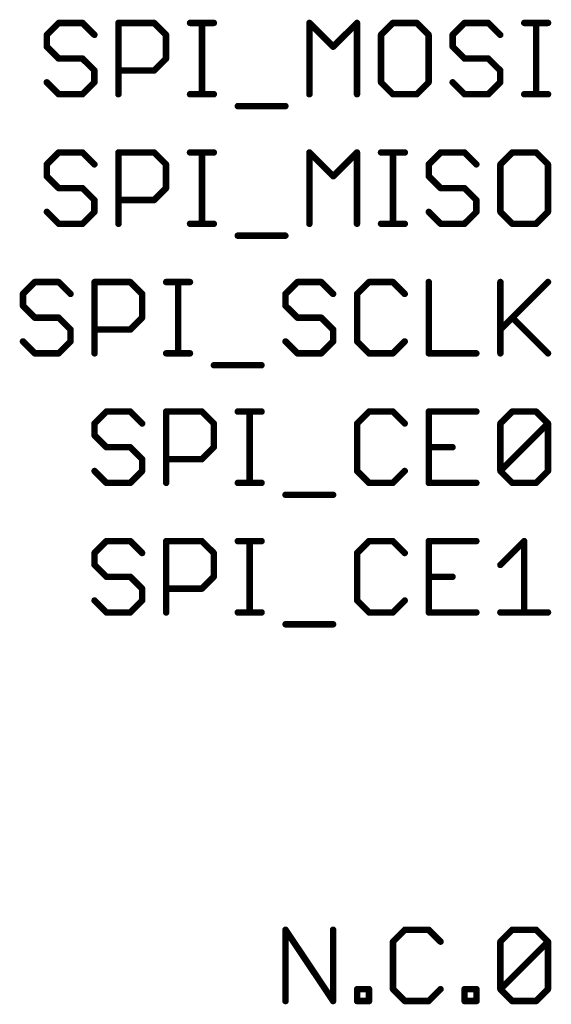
# Model space of a CAD drawing. Extents: x -74 to 107, y -89 to 175.
# Tile 8 of 25: x -41 to -31, y 47 to 67. Entities that reach past the tile are written whole.
import ezdxf

# ---------------------------------------------------------------- set-up
doc = ezdxf.new("R2010")
doc.units = 0
doc.layers.add('95', color=251, linetype='CONTINUOUS')

msp = doc.modelspace()

# ---------------------------------------------------------------- linework, layer by layer
at = {"layer": '95', "const_width": 0.127}
for points in [[(-40.271, 66.7397), (-40.504, 66.5067)], [(-39.8049, 66.7397), (-40.271, 66.7397)], [(-39.5719, 66.5067), (-39.8049, 66.7397)], [(-39.1007, 65.3415), (-39.1007, 66.7397)], [(-39.1007, 66.7397), (-38.4016, 66.7397)], [(-38.4016, 66.7397), (-38.1686, 66.5067)], [(-37.6975, 66.7397), (-37.2314, 66.7397)], [(-37.4644, 65.3415), (-37.4644, 66.7397)], [(-35.3587, 65.3415), (-35.3587, 66.7397)], [(-35.3587, 66.7397), (-34.8926, 66.2736)], [(-34.8926, 66.2736), (-34.4265, 66.7397)], [(-34.4265, 66.7397), (-34.4265, 65.3415)], [(-33.7223, 66.7397), (-33.9554, 66.5067)], [(-33.2563, 66.7397), (-33.7223, 66.7397)], [(-33.0233, 66.5067), (-33.2563, 66.7397)], [(-32.3191, 66.7397), (-32.5521, 66.5067)], [(-31.853, 66.7397), (-32.3191, 66.7397)], [(-31.62, 66.5067), (-31.853, 66.7397)], [(-31.1488, 66.7397), (-30.6828, 66.7397)], [(-30.9158, 65.3415), (-30.9158, 66.7397)], [(-40.504, 66.5067), (-40.504, 66.2736)], [(-38.1686, 66.5067), (-38.1686, 66.0406)], [(-33.9554, 66.5067), (-33.9554, 65.5745)], [(-33.0233, 65.5745), (-33.0233, 66.5067)], [(-32.5521, 66.5067), (-32.5521, 66.2736)], [(-40.504, 66.2736), (-40.271, 66.0406)], [(-32.5521, 66.2736), (-32.3191, 66.0406)], [(-40.271, 66.0406), (-39.8049, 66.0406)], [(-39.8049, 66.0406), (-39.5719, 65.8076)], [(-38.1686, 66.0406), (-38.4016, 65.8076)], [(-32.3191, 66.0406), (-31.853, 66.0406)], [(-31.853, 66.0406), (-31.62, 65.8076)], [(-39.5719, 65.8076), (-39.5719, 65.5745)], [(-38.4016, 65.8076), (-39.1007, 65.8076)], [(-31.62, 65.8076), (-31.62, 65.5745)], [(-40.271, 65.3415), (-40.504, 65.5745)], [(-39.5719, 65.5745), (-39.8049, 65.3415)], [(-33.9554, 65.5745), (-33.7223, 65.3415)], [(-33.2563, 65.3415), (-33.0233, 65.5745)], [(-32.3191, 65.3415), (-32.5521, 65.5745)], [(-31.62, 65.5745), (-31.853, 65.3415)], [(-39.8049, 65.3415), (-40.271, 65.3415)], [(-37.6975, 65.3415), (-37.2314, 65.3415)], [(-33.7223, 65.3415), (-33.2563, 65.3415)], [(-31.853, 65.3415), (-32.3191, 65.3415)], [(-31.1488, 65.3415), (-30.6828, 65.3415)], [(-36.7619, 65.1085), (-35.8298, 65.1085)], [(-40.271, 64.1997), (-40.504, 63.9667)], [(-39.8049, 64.1997), (-40.271, 64.1997)], [(-39.5719, 63.9667), (-39.8049, 64.1997)], [(-39.1007, 62.8015), (-39.1007, 64.1997)], [(-39.1007, 64.1997), (-38.4016, 64.1997)], [(-38.4016, 64.1997), (-38.1686, 63.9667)], [(-37.6975, 64.1997), (-37.2314, 64.1997)], [(-37.4644, 62.8015), (-37.4644, 64.1997)], [(-35.3587, 62.8015), (-35.3587, 64.1997)], [(-35.3587, 64.1997), (-34.8926, 63.7336)], [(-34.8926, 63.7336), (-34.4265, 64.1997)], [(-34.4265, 64.1997), (-34.4265, 62.8015)], [(-33.9554, 64.1997), (-33.4893, 64.1997)], [(-33.7223, 62.8015), (-33.7223, 64.1997)], [(-32.7868, 64.1997), (-33.0199, 63.9667)], [(-32.3208, 64.1997), (-32.7868, 64.1997)], [(-32.0877, 63.9667), (-32.3208, 64.1997)], [(-31.3836, 64.1997), (-31.6166, 63.9667)], [(-30.9175, 64.1997), (-31.3836, 64.1997)], [(-30.6845, 63.9667), (-30.9175, 64.1997)], [(-40.504, 63.9667), (-40.504, 63.7336)], [(-38.1686, 63.9667), (-38.1686, 63.5006)], [(-33.0199, 63.9667), (-33.0199, 63.7336)], [(-31.6166, 63.9667), (-31.6166, 63.0345)], [(-30.6845, 63.0345), (-30.6845, 63.9667)], [(-40.504, 63.7336), (-40.271, 63.5006)], [(-33.0199, 63.7336), (-32.7868, 63.5006)], [(-40.271, 63.5006), (-39.8049, 63.5006)], [(-39.8049, 63.5006), (-39.5719, 63.2676)], [(-38.1686, 63.5006), (-38.4016, 63.2676)], [(-32.7868, 63.5006), (-32.3208, 63.5006)], [(-32.3208, 63.5006), (-32.0877, 63.2676)], [(-39.5719, 63.2676), (-39.5719, 63.0345)], [(-38.4016, 63.2676), (-39.1007, 63.2676)], [(-32.0877, 63.2676), (-32.0877, 63.0345)], [(-40.271, 62.8015), (-40.504, 63.0345)], [(-39.5719, 63.0345), (-39.8049, 62.8015)], [(-32.7868, 62.8015), (-33.0199, 63.0345)], [(-32.0877, 63.0345), (-32.3208, 62.8015)], [(-31.6166, 63.0345), (-31.3836, 62.8015)], [(-30.9175, 62.8015), (-30.6845, 63.0345)], [(-39.8049, 62.8015), (-40.271, 62.8015)], [(-37.6975, 62.8015), (-37.2314, 62.8015)], [(-33.9554, 62.8015), (-33.4893, 62.8015)], [(-32.3208, 62.8015), (-32.7868, 62.8015)], [(-31.3836, 62.8015), (-30.9175, 62.8015)], [(-36.7619, 62.5685), (-35.8298, 62.5685)], [(-40.7387, 61.6597), (-40.9718, 61.4267)], [(-40.2727, 61.6597), (-40.7387, 61.6597)], [(-40.0396, 61.4267), (-40.2727, 61.6597)], [(-39.5685, 60.2615), (-39.5685, 61.6597)], [(-39.5685, 61.6597), (-38.8694, 61.6597)], [(-38.8694, 61.6597), (-38.6364, 61.4267)], [(-38.1652, 61.6597), (-37.6992, 61.6597)], [(-37.9322, 60.2615), (-37.9322, 61.6597)], [(-35.5934, 61.6597), (-35.8264, 61.4267)], [(-35.1273, 61.6597), (-35.5934, 61.6597)], [(-34.8943, 61.4267), (-35.1273, 61.6597)], [(-34.1901, 61.6597), (-34.4231, 61.4267)], [(-33.724, 61.6597), (-34.1901, 61.6597)], [(-33.491, 61.4267), (-33.724, 61.6597)], [(-33.0199, 61.6597), (-33.0199, 60.2615)], [(-31.6166, 61.6597), (-31.6166, 60.2615)], [(-31.6166, 60.7276), (-30.6845, 61.6597)], [(-40.9718, 61.4267), (-40.9718, 61.1936)], [(-38.6364, 61.4267), (-38.6364, 60.9606)], [(-35.8264, 61.4267), (-35.8264, 61.1936)], [(-34.4231, 61.4267), (-34.4231, 60.4945)], [(-40.9718, 61.1936), (-40.7387, 60.9606)], [(-35.8264, 61.1936), (-35.5934, 60.9606)], [(-40.7387, 60.9606), (-40.2727, 60.9606)], [(-40.2727, 60.9606), (-40.0396, 60.7276)], [(-38.6364, 60.9606), (-38.8694, 60.7276)], [(-35.5934, 60.9606), (-35.1273, 60.9606)], [(-35.1273, 60.9606), (-34.8943, 60.7276)], [(-31.3836, 60.9606), (-30.6845, 60.2615)], [(-40.0396, 60.7276), (-40.0396, 60.4945)], [(-38.8694, 60.7276), (-39.5685, 60.7276)], [(-34.8943, 60.7276), (-34.8943, 60.4945)], [(-40.7387, 60.2615), (-40.9718, 60.4945)], [(-40.0396, 60.4945), (-40.2727, 60.2615)], [(-35.5934, 60.2615), (-35.8264, 60.4945)], [(-34.8943, 60.4945), (-35.1273, 60.2615)], [(-34.4231, 60.4945), (-34.1901, 60.2615)], [(-33.724, 60.2615), (-33.491, 60.4945)], [(-40.2727, 60.2615), (-40.7387, 60.2615)], [(-38.1652, 60.2615), (-37.6992, 60.2615)], [(-35.1273, 60.2615), (-35.5934, 60.2615)], [(-34.1901, 60.2615), (-33.724, 60.2615)], [(-33.0199, 60.2615), (-32.0877, 60.2615)], [(-37.2297, 60.0285), (-36.2976, 60.0285)], [(-39.3355, 59.1197), (-39.5685, 58.8867)], [(-38.8694, 59.1197), (-39.3355, 59.1197)], [(-38.6364, 58.8867), (-38.8694, 59.1197)], [(-38.1652, 57.7215), (-38.1652, 59.1197)], [(-38.1652, 59.1197), (-37.4661, 59.1197)], [(-37.4661, 59.1197), (-37.2331, 58.8867)], [(-36.7619, 59.1197), (-36.2959, 59.1197)], [(-36.5289, 57.7215), (-36.5289, 59.1197)], [(-34.1901, 59.1197), (-34.4231, 58.8867)], [(-33.724, 59.1197), (-34.1901, 59.1197)], [(-33.491, 58.8867), (-33.724, 59.1197)], [(-32.0877, 59.1197), (-33.0199, 59.1197)], [(-33.0199, 59.1197), (-33.0199, 57.7215)], [(-31.6166, 58.8867), (-31.3836, 59.1197)], [(-31.3836, 59.1197), (-30.9175, 59.1197)], [(-30.9175, 59.1197), (-30.6845, 58.8867)], [(-39.5685, 58.8867), (-39.5685, 58.6536)], [(-37.2331, 58.8867), (-37.2331, 58.4206)], [(-34.4231, 58.8867), (-34.4231, 57.9545)], [(-31.6166, 57.9545), (-31.6166, 58.8867)], [(-31.6166, 57.9545), (-30.6845, 58.8867)], [(-30.6845, 58.8867), (-30.6845, 57.9545)], [(-39.5685, 58.6536), (-39.3355, 58.4206)], [(-39.3355, 58.4206), (-38.8694, 58.4206)], [(-38.8694, 58.4206), (-38.6364, 58.1876)], [(-37.2331, 58.4206), (-37.4661, 58.1876)], [(-33.0199, 58.4206), (-32.5538, 58.4206)], [(-38.6364, 58.1876), (-38.6364, 57.9545)], [(-37.4661, 58.1876), (-38.1652, 58.1876)], [(-39.3355, 57.7215), (-39.5685, 57.9545)], [(-38.6364, 57.9545), (-38.8694, 57.7215)], [(-34.4231, 57.9545), (-34.1901, 57.7215)], [(-33.724, 57.7215), (-33.491, 57.9545)], [(-31.3836, 57.7215), (-31.6166, 57.9545)], [(-30.6845, 57.9545), (-30.9175, 57.7215)], [(-38.8694, 57.7215), (-39.3355, 57.7215)], [(-36.7619, 57.7215), (-36.2959, 57.7215)], [(-34.1901, 57.7215), (-33.724, 57.7215)], [(-33.0199, 57.7215), (-32.0877, 57.7215)], [(-30.9175, 57.7215), (-31.3836, 57.7215)], [(-35.8264, 57.4885), (-34.8943, 57.4885)], [(-39.3355, 56.5797), (-39.5685, 56.3467)], [(-38.8694, 56.5797), (-39.3355, 56.5797)], [(-38.6364, 56.3467), (-38.8694, 56.5797)], [(-38.1652, 55.1815), (-38.1652, 56.5797)], [(-38.1652, 56.5797), (-37.4661, 56.5797)], [(-37.4661, 56.5797), (-37.2331, 56.3467)], [(-36.7619, 56.5797), (-36.2959, 56.5797)], [(-36.5289, 55.1815), (-36.5289, 56.5797)], [(-34.1901, 56.5797), (-34.4231, 56.3467)], [(-33.724, 56.5797), (-34.1901, 56.5797)], [(-33.491, 56.3467), (-33.724, 56.5797)], [(-32.0877, 56.5797), (-33.0199, 56.5797)], [(-33.0199, 56.5797), (-33.0199, 55.1815)], [(-31.6166, 56.1136), (-31.1505, 56.5797)], [(-31.1505, 56.5797), (-31.1505, 55.1815)], [(-39.5685, 56.3467), (-39.5685, 56.1136)], [(-37.2331, 56.3467), (-37.2331, 55.8806)], [(-34.4231, 56.3467), (-34.4231, 55.4145)], [(-39.5685, 56.1136), (-39.3355, 55.8806)], [(-39.3355, 55.8806), (-38.8694, 55.8806)], [(-38.8694, 55.8806), (-38.6364, 55.6476)], [(-37.2331, 55.8806), (-37.4661, 55.6476)], [(-33.0199, 55.8806), (-32.5538, 55.8806)], [(-38.6364, 55.6476), (-38.6364, 55.4145)], [(-37.4661, 55.6476), (-38.1652, 55.6476)], [(-39.3355, 55.1815), (-39.5685, 55.4145)], [(-38.6364, 55.4145), (-38.8694, 55.1815)], [(-34.4231, 55.4145), (-34.1901, 55.1815)], [(-33.724, 55.1815), (-33.491, 55.4145)], [(-38.8694, 55.1815), (-39.3355, 55.1815)], [(-36.7619, 55.1815), (-36.2959, 55.1815)], [(-34.1901, 55.1815), (-33.724, 55.1815)], [(-33.0199, 55.1815), (-32.0877, 55.1815)], [(-31.6166, 55.1815), (-30.6845, 55.1815)], [(-35.8264, 54.9485), (-34.8943, 54.9485)], [(-35.8264, 47.5615), (-35.8264, 48.9597)], [(-35.8264, 48.9597), (-34.8943, 47.5615)], [(-34.8943, 47.5615), (-34.8943, 48.9597)], [(-33.4885, 48.9597), (-33.7215, 48.7267)], [(-33.0224, 48.9597), (-33.4885, 48.9597)], [(-32.7894, 48.7267), (-33.0224, 48.9597)], [(-31.6166, 48.7267), (-31.3836, 48.9597)], [(-31.3836, 48.9597), (-30.9175, 48.9597)], [(-30.9175, 48.9597), (-30.6845, 48.7267)], [(-33.7215, 48.7267), (-33.7215, 47.7945)], [(-31.6166, 47.7945), (-31.6166, 48.7267)], [(-31.6166, 47.7945), (-30.6845, 48.7267)], [(-30.6845, 48.7267), (-30.6845, 47.7945)], [(-34.4231, 47.5615), (-34.4231, 47.7945)], [(-34.4231, 47.7945), (-34.1901, 47.7945)], [(-34.1901, 47.7945), (-34.1901, 47.5615)], [(-33.7215, 47.7945), (-33.4885, 47.5615)], [(-33.0224, 47.5615), (-32.7894, 47.7945)], [(-32.3182, 47.5615), (-32.3182, 47.7945)], [(-32.3182, 47.7945), (-32.0852, 47.7945)], [(-32.0852, 47.7945), (-32.0852, 47.5615)], [(-31.3836, 47.5615), (-31.6166, 47.7945)], [(-30.6845, 47.7945), (-30.9175, 47.5615)], [(-34.1901, 47.5615), (-34.4231, 47.5615)], [(-33.4885, 47.5615), (-33.0224, 47.5615)], [(-32.0852, 47.5615), (-32.3182, 47.5615)], [(-30.9175, 47.5615), (-31.3836, 47.5615)]]:
    msp.add_lwpolyline(points, dxfattribs=at)
at = {"layer": '95', "const_width": 0.0635}
for points in [[(-40.271, 66.7714, 1), (-40.271, 66.7079)], [(-40.2485, 66.7172, 1), (-40.2934, 66.7621)], [(-39.7825, 66.7621, 1), (-39.8274, 66.7172)], [(-39.8049, 66.7079, 1), (-39.8049, 66.7714)], [(-39.069, 66.7397, 1), (-39.1325, 66.7397)], [(-39.1007, 66.7714, 1), (-39.1007, 66.7079)], [(-38.3792, 66.7621, 1), (-38.4241, 66.7172)], [(-38.4016, 66.7079, 1), (-38.4016, 66.7714)], [(-37.6975, 66.7714, 1), (-37.6975, 66.7079)], [(-37.4327, 66.7397, 1), (-37.4962, 66.7397)], [(-37.2314, 66.7079, 1), (-37.2314, 66.7714)], [(-35.3269, 66.7397, 1), (-35.3904, 66.7397)], [(-35.3362, 66.7621, 1), (-35.3811, 66.7172)], [(-34.3948, 66.7397, 1), (-34.4583, 66.7397)], [(-34.4041, 66.7172, 1), (-34.449, 66.7621)], [(-33.7223, 66.7714, 1), (-33.7223, 66.7079)], [(-33.6999, 66.7172, 1), (-33.7448, 66.7621)], [(-33.2338, 66.7621, 1), (-33.2787, 66.7172)], [(-33.2563, 66.7079, 1), (-33.2563, 66.7714)], [(-32.3191, 66.7714, 1), (-32.3191, 66.7079)], [(-32.2966, 66.7172, 1), (-32.3415, 66.7621)], [(-31.8306, 66.7621, 1), (-31.8755, 66.7172)], [(-31.853, 66.7079, 1), (-31.853, 66.7714)], [(-31.1488, 66.7714, 1), (-31.1488, 66.7079)], [(-30.884, 66.7397, 1), (-30.9475, 66.7397)], [(-30.6828, 66.7079, 1), (-30.6828, 66.7714)], [(-40.4723, 66.5067, 1), (-40.5358, 66.5067)], [(-40.5265, 66.5291, 1), (-40.4816, 66.4842)], [(-39.5943, 66.4842, 1), (-39.5494, 66.5291)], [(-38.1369, 66.5067, 1), (-38.2004, 66.5067)], [(-38.1911, 66.4842, 1), (-38.1462, 66.5291)], [(-33.9236, 66.5067, 1), (-33.9871, 66.5067)], [(-33.9778, 66.5291, 1), (-33.9329, 66.4842)], [(-32.9915, 66.5067, 1), (-33.055, 66.5067)], [(-33.0457, 66.4842, 1), (-33.0008, 66.5291)], [(-32.5204, 66.5067, 1), (-32.5839, 66.5067)], [(-32.5746, 66.5291, 1), (-32.5297, 66.4842)], [(-31.6424, 66.4842, 1), (-31.5975, 66.5291)], [(-40.5358, 66.2736, 1), (-40.4723, 66.2736)], [(-40.4816, 66.2961, 1), (-40.5265, 66.2512)], [(-34.915, 66.2961, 1), (-34.8701, 66.2512)], [(-34.915, 66.2512, 1), (-34.8701, 66.2961)], [(-32.5839, 66.2736, 1), (-32.5204, 66.2736)], [(-32.5297, 66.2961, 1), (-32.5746, 66.2512)], [(-40.271, 66.0723, 1), (-40.271, 66.0088)], [(-40.2934, 66.0181, 1), (-40.2485, 66.063)], [(-39.7825, 66.063, 1), (-39.8274, 66.0181)], [(-39.8049, 66.0088, 1), (-39.8049, 66.0723)], [(-38.2004, 66.0406, 1), (-38.1369, 66.0406)], [(-38.1462, 66.0181, 1), (-38.1911, 66.063)], [(-32.3191, 66.0723, 1), (-32.3191, 66.0088)], [(-32.3415, 66.0181, 1), (-32.2966, 66.063)], [(-31.8306, 66.063, 1), (-31.8755, 66.0181)], [(-31.853, 66.0088, 1), (-31.853, 66.0723)], [(-39.5401, 65.8076, 1), (-39.6036, 65.8076)], [(-39.5943, 65.7851, 1), (-39.5494, 65.83)], [(-39.1007, 65.8393, 1), (-39.1007, 65.7758)], [(-38.4241, 65.83, 1), (-38.3792, 65.7851)], [(-38.4016, 65.7758, 1), (-38.4016, 65.8393)], [(-31.5882, 65.8076, 1), (-31.6517, 65.8076)], [(-31.6424, 65.7851, 1), (-31.5975, 65.83)], [(-40.4816, 65.597, 1), (-40.5265, 65.5521)], [(-39.5494, 65.5521, 1), (-39.5943, 65.597)], [(-33.9329, 65.597, 1), (-33.9778, 65.5521)], [(-33.0008, 65.5521, 1), (-33.0457, 65.597)], [(-32.5297, 65.597, 1), (-32.5746, 65.5521)], [(-31.5975, 65.5521, 1), (-31.6424, 65.597)], [(-39.6036, 65.5745, 1), (-39.5401, 65.5745)], [(-33.9871, 65.5745, 1), (-33.9236, 65.5745)], [(-33.055, 65.5745, 1), (-32.9915, 65.5745)], [(-31.6517, 65.5745, 1), (-31.5882, 65.5745)], [(-40.271, 65.3732, 1), (-40.271, 65.3097)], [(-40.2934, 65.319, 1), (-40.2485, 65.364)], [(-39.8274, 65.364, 1), (-39.7825, 65.319)], [(-39.8049, 65.3097, 1), (-39.8049, 65.3732)], [(-39.1325, 65.3415, 1), (-39.069, 65.3415)], [(-37.6975, 65.3732, 1), (-37.6975, 65.3097)], [(-37.4962, 65.3415, 1), (-37.4327, 65.3415)], [(-37.2314, 65.3097, 1), (-37.2314, 65.3732)], [(-35.3904, 65.3415, 1), (-35.3269, 65.3415)], [(-34.4583, 65.3415, 1), (-34.3948, 65.3415)], [(-33.7223, 65.3732, 1), (-33.7223, 65.3097)], [(-33.7448, 65.319, 1), (-33.6999, 65.364)], [(-33.2787, 65.364, 1), (-33.2338, 65.319)], [(-33.2563, 65.3097, 1), (-33.2563, 65.3732)], [(-32.3191, 65.3732, 1), (-32.3191, 65.3097)], [(-32.3415, 65.319, 1), (-32.2966, 65.364)], [(-31.8755, 65.364, 1), (-31.8306, 65.319)], [(-31.853, 65.3097, 1), (-31.853, 65.3732)], [(-31.1488, 65.3732, 1), (-31.1488, 65.3097)], [(-30.9475, 65.3415, 1), (-30.884, 65.3415)], [(-30.6828, 65.3097, 1), (-30.6828, 65.3732)], [(-36.7619, 65.1402, 1), (-36.7619, 65.0767)], [(-35.8298, 65.0767, 1), (-35.8298, 65.1402)], [(-40.271, 64.2314, 1), (-40.271, 64.1679)], [(-40.2485, 64.1772, 1), (-40.2934, 64.2221)], [(-39.7825, 64.2221, 1), (-39.8274, 64.1772)], [(-39.8049, 64.1679, 1), (-39.8049, 64.2314)], [(-39.069, 64.1997, 1), (-39.1325, 64.1997)], [(-39.1007, 64.2314, 1), (-39.1007, 64.1679)], [(-38.3792, 64.2221, 1), (-38.4241, 64.1772)], [(-38.4016, 64.1679, 1), (-38.4016, 64.2314)], [(-37.6975, 64.2314, 1), (-37.6975, 64.1679)], [(-37.4327, 64.1997, 1), (-37.4962, 64.1997)], [(-37.2314, 64.1679, 1), (-37.2314, 64.2314)], [(-35.3269, 64.1997, 1), (-35.3904, 64.1997)], [(-35.3362, 64.2221, 1), (-35.3811, 64.1772)], [(-34.3948, 64.1997, 1), (-34.4583, 64.1997)], [(-34.4041, 64.1772, 1), (-34.449, 64.2221)], [(-33.9554, 64.2314, 1), (-33.9554, 64.1679)], [(-33.6906, 64.1997, 1), (-33.7541, 64.1997)], [(-33.4893, 64.1679, 1), (-33.4893, 64.2314)], [(-32.7868, 64.2314, 1), (-32.7868, 64.1679)], [(-32.7644, 64.1772, 1), (-32.8093, 64.2221)], [(-32.2983, 64.2221, 1), (-32.3432, 64.1772)], [(-32.3208, 64.1679, 1), (-32.3208, 64.2314)], [(-31.3836, 64.2314, 1), (-31.3836, 64.1679)], [(-31.3611, 64.1772, 1), (-31.406, 64.2221)], [(-30.895, 64.2221, 1), (-30.9399, 64.1772)], [(-30.9175, 64.1679, 1), (-30.9175, 64.2314)], [(-40.4723, 63.9667, 1), (-40.5358, 63.9667)], [(-40.5265, 63.9891, 1), (-40.4816, 63.9442)], [(-39.5943, 63.9442, 1), (-39.5494, 63.9891)], [(-38.1369, 63.9667, 1), (-38.2004, 63.9667)], [(-38.1911, 63.9442, 1), (-38.1462, 63.9891)], [(-32.9881, 63.9667, 1), (-33.0516, 63.9667)], [(-33.0423, 63.9891, 1), (-32.9974, 63.9442)], [(-32.1102, 63.9442, 1), (-32.0653, 63.9891)], [(-31.5848, 63.9667, 1), (-31.6483, 63.9667)], [(-31.639, 63.9891, 1), (-31.5941, 63.9442)], [(-30.6527, 63.9667, 1), (-30.7162, 63.9667)], [(-30.7069, 63.9442, 1), (-30.662, 63.9891)], [(-40.5358, 63.7336, 1), (-40.4723, 63.7336)], [(-40.4816, 63.7561, 1), (-40.5265, 63.7112)], [(-34.915, 63.7561, 1), (-34.8701, 63.7112)], [(-34.915, 63.7112, 1), (-34.8701, 63.7561)], [(-33.0516, 63.7336, 1), (-32.9881, 63.7336)], [(-32.9974, 63.7561, 1), (-33.0423, 63.7112)], [(-40.271, 63.5323, 1), (-40.271, 63.4688)], [(-40.2934, 63.4781, 1), (-40.2485, 63.523)], [(-39.7825, 63.523, 1), (-39.8274, 63.4781)], [(-39.8049, 63.4688, 1), (-39.8049, 63.5323)], [(-38.2004, 63.5006, 1), (-38.1369, 63.5006)], [(-38.1462, 63.4781, 1), (-38.1911, 63.523)], [(-32.7868, 63.5323, 1), (-32.7868, 63.4688)], [(-32.8093, 63.4781, 1), (-32.7644, 63.523)], [(-32.2983, 63.523, 1), (-32.3432, 63.4781)], [(-32.3208, 63.4688, 1), (-32.3208, 63.5323)], [(-39.5401, 63.2676, 1), (-39.6036, 63.2676)], [(-39.5943, 63.2451, 1), (-39.5494, 63.29)], [(-39.1007, 63.2993, 1), (-39.1007, 63.2358)], [(-38.4241, 63.29, 1), (-38.3792, 63.2451)], [(-38.4016, 63.2358, 1), (-38.4016, 63.2993)], [(-32.056, 63.2676, 1), (-32.1195, 63.2676)], [(-32.1102, 63.2451, 1), (-32.0653, 63.29)], [(-40.4816, 63.057, 1), (-40.5265, 63.0121)], [(-39.6036, 63.0345, 1), (-39.5401, 63.0345)], [(-39.5494, 63.0121, 1), (-39.5943, 63.057)], [(-32.9974, 63.057, 1), (-33.0423, 63.0121)], [(-32.1195, 63.0345, 1), (-32.056, 63.0345)], [(-32.0653, 63.0121, 1), (-32.1102, 63.057)], [(-31.5941, 63.057, 1), (-31.639, 63.0121)], [(-31.6483, 63.0345, 1), (-31.5848, 63.0345)], [(-30.7162, 63.0345, 1), (-30.6527, 63.0345)], [(-30.662, 63.0121, 1), (-30.7069, 63.057)], [(-40.271, 62.8333, 1), (-40.271, 62.7698)], [(-40.2934, 62.779, 1), (-40.2485, 62.824)], [(-39.8274, 62.824, 1), (-39.7825, 62.779)], [(-39.8049, 62.7698, 1), (-39.8049, 62.8333)], [(-39.1325, 62.8015, 1), (-39.069, 62.8015)], [(-37.6975, 62.8333, 1), (-37.6975, 62.7698)], [(-37.4962, 62.8015, 1), (-37.4327, 62.8015)], [(-37.2314, 62.7698, 1), (-37.2314, 62.8333)], [(-35.3904, 62.8015, 1), (-35.3269, 62.8015)], [(-34.4583, 62.8015, 1), (-34.3948, 62.8015)], [(-33.9554, 62.8333, 1), (-33.9554, 62.7698)], [(-33.7541, 62.8015, 1), (-33.6906, 62.8015)], [(-33.4893, 62.7698, 1), (-33.4893, 62.8333)], [(-32.7868, 62.8333, 1), (-32.7868, 62.7698)], [(-32.8093, 62.779, 1), (-32.7644, 62.824)], [(-32.3432, 62.824, 1), (-32.2983, 62.779)], [(-32.3208, 62.7698, 1), (-32.3208, 62.8333)], [(-31.3836, 62.8333, 1), (-31.3836, 62.7698)], [(-31.406, 62.779, 1), (-31.3611, 62.824)], [(-30.9399, 62.824, 1), (-30.895, 62.779)], [(-30.9175, 62.7698, 1), (-30.9175, 62.8333)], [(-36.7619, 62.6002, 1), (-36.7619, 62.5367)], [(-35.8298, 62.5367, 1), (-35.8298, 62.6002)], [(-40.7387, 61.6914, 1), (-40.7387, 61.6279)], [(-40.7163, 61.6372, 1), (-40.7612, 61.6821)], [(-40.2502, 61.6821, 1), (-40.2951, 61.6372)], [(-40.2727, 61.6279, 1), (-40.2727, 61.6914)], [(-39.5367, 61.6597, 1), (-39.6002, 61.6597)], [(-39.5685, 61.6914, 1), (-39.5685, 61.6279)], [(-38.8469, 61.6821, 1), (-38.8919, 61.6372)], [(-38.8694, 61.6279, 1), (-38.8694, 61.6914)], [(-38.1652, 61.6914, 1), (-38.1652, 61.6279)], [(-37.9004, 61.6597, 1), (-37.9639, 61.6597)], [(-37.6992, 61.6279, 1), (-37.6992, 61.6914)], [(-35.5934, 61.6914, 1), (-35.5934, 61.6279)], [(-35.5709, 61.6372, 1), (-35.6158, 61.6821)], [(-35.1049, 61.6821, 1), (-35.1498, 61.6372)], [(-35.1273, 61.6279, 1), (-35.1273, 61.6914)], [(-34.1901, 61.6914, 1), (-34.1901, 61.6279)], [(-34.1677, 61.6372, 1), (-34.2126, 61.6821)], [(-33.7016, 61.6821, 1), (-33.7465, 61.6372)], [(-33.724, 61.6279, 1), (-33.724, 61.6914)], [(-32.9881, 61.6597, 1), (-33.0516, 61.6597)], [(-31.5848, 61.6597, 1), (-31.6483, 61.6597)], [(-30.662, 61.6372, 1), (-30.7069, 61.6821)], [(-40.94, 61.4267, 1), (-41.0035, 61.4267)], [(-40.9942, 61.4491, 1), (-40.9493, 61.4042)], [(-40.0621, 61.4042, 1), (-40.0172, 61.4491)], [(-38.6046, 61.4267, 1), (-38.6681, 61.4267)], [(-38.6588, 61.4042, 1), (-38.6139, 61.4491)], [(-35.7947, 61.4267, 1), (-35.8582, 61.4267)], [(-35.8489, 61.4491, 1), (-35.804, 61.4042)], [(-34.9167, 61.4042, 1), (-34.8718, 61.4491)], [(-34.3914, 61.4267, 1), (-34.4549, 61.4267)], [(-34.4456, 61.4491, 1), (-34.4007, 61.4042)], [(-33.5135, 61.4042, 1), (-33.4686, 61.4491)], [(-41.0035, 61.1936, 1), (-40.94, 61.1936)], [(-40.9493, 61.2161, 1), (-40.9942, 61.1712)], [(-35.804, 61.2161, 1), (-35.8489, 61.1712)], [(-35.8582, 61.1936, 1), (-35.7947, 61.1936)], [(-40.7387, 60.9923, 1), (-40.7387, 60.9288)], [(-40.7612, 60.9381, 1), (-40.7163, 60.983)], [(-40.2502, 60.983, 1), (-40.2951, 60.9381)], [(-40.2727, 60.9288, 1), (-40.2727, 60.9923)], [(-38.6139, 60.9381, 1), (-38.6588, 60.983)], [(-35.5934, 60.9923, 1), (-35.5934, 60.9288)], [(-35.6158, 60.9381, 1), (-35.5709, 60.983)], [(-35.1049, 60.983, 1), (-35.1498, 60.9381)], [(-35.1273, 60.9288, 1), (-35.1273, 60.9923)], [(-31.3611, 60.983, 1), (-31.406, 60.9381)], [(-38.6681, 60.9606, 1), (-38.6046, 60.9606)], [(-40.0079, 60.7276, 1), (-40.0714, 60.7276)], [(-40.0621, 60.7051, 1), (-40.0172, 60.75)], [(-39.5685, 60.7593, 1), (-39.5685, 60.6958)], [(-38.8919, 60.75, 1), (-38.8469, 60.7051)], [(-38.8694, 60.6958, 1), (-38.8694, 60.7593)], [(-34.8625, 60.7276, 1), (-34.926, 60.7276)], [(-34.9167, 60.7051, 1), (-34.8718, 60.75)], [(-31.639, 60.75, 1), (-31.5941, 60.7051)], [(-40.9493, 60.517, 1), (-40.9942, 60.4721)], [(-40.0714, 60.4945, 1), (-40.0079, 60.4945)], [(-40.0172, 60.4721, 1), (-40.0621, 60.517)], [(-35.804, 60.517, 1), (-35.8489, 60.4721)], [(-34.926, 60.4945, 1), (-34.8625, 60.4945)], [(-34.8718, 60.4721, 1), (-34.9167, 60.517)], [(-34.4549, 60.4945, 1), (-34.3914, 60.4945)], [(-34.4007, 60.517, 1), (-34.4456, 60.4721)], [(-33.4686, 60.4721, 1), (-33.5135, 60.517)], [(-40.7387, 60.2933, 1), (-40.7387, 60.2298)], [(-40.7612, 60.239, 1), (-40.7163, 60.284)], [(-40.2951, 60.284, 1), (-40.2502, 60.239)], [(-40.2727, 60.2298, 1), (-40.2727, 60.2933)], [(-39.6002, 60.2615, 1), (-39.5367, 60.2615)], [(-38.1652, 60.2933, 1), (-38.1652, 60.2298)], [(-37.9639, 60.2615, 1), (-37.9004, 60.2615)], [(-37.6992, 60.2298, 1), (-37.6992, 60.2933)], [(-35.5934, 60.2933, 1), (-35.5934, 60.2298)], [(-35.6158, 60.239, 1), (-35.5709, 60.284)], [(-35.1498, 60.284, 1), (-35.1049, 60.239)], [(-35.1273, 60.2298, 1), (-35.1273, 60.2933)], [(-34.1901, 60.2933, 1), (-34.1901, 60.2298)], [(-34.2126, 60.239, 1), (-34.1677, 60.284)], [(-33.7465, 60.284, 1), (-33.7016, 60.239)], [(-33.724, 60.2298, 1), (-33.724, 60.2933)], [(-33.0199, 60.2933, 1), (-33.0199, 60.2298)], [(-33.0516, 60.2615, 1), (-32.9881, 60.2615)], [(-32.0877, 60.2298, 1), (-32.0877, 60.2933)], [(-31.6483, 60.2615, 1), (-31.5848, 60.2615)], [(-30.7069, 60.239, 1), (-30.662, 60.284)], [(-37.2297, 60.0602, 1), (-37.2297, 59.9967)], [(-36.2976, 59.9967, 1), (-36.2976, 60.0602)], [(-39.3355, 59.1514, 1), (-39.3355, 59.0879)], [(-39.313, 59.0972, 1), (-39.3579, 59.1421)], [(-38.8469, 59.1421, 1), (-38.8918, 59.0972)], [(-38.8694, 59.0879, 1), (-38.8694, 59.1514)], [(-38.1335, 59.1197, 1), (-38.197, 59.1197)], [(-38.1652, 59.1514, 1), (-38.1652, 59.0879)], [(-37.4437, 59.1421, 1), (-37.4886, 59.0972)], [(-37.4661, 59.0879, 1), (-37.4661, 59.1514)], [(-36.7619, 59.1514, 1), (-36.7619, 59.0879)], [(-36.4972, 59.1197, 1), (-36.5607, 59.1197)], [(-36.2959, 59.0879, 1), (-36.2959, 59.1514)], [(-34.1901, 59.1514, 1), (-34.1901, 59.0879)], [(-34.1677, 59.0972, 1), (-34.2126, 59.1421)], [(-33.7016, 59.1421, 1), (-33.7465, 59.0972)], [(-33.724, 59.0879, 1), (-33.724, 59.1514)], [(-33.0199, 59.1514, 1), (-33.0199, 59.0879)], [(-32.9881, 59.1197, 1), (-33.0516, 59.1197)], [(-32.0877, 59.0879, 1), (-32.0877, 59.1514)], [(-31.3836, 59.1514, 1), (-31.3836, 59.0879)], [(-31.3611, 59.0972, 1), (-31.406, 59.1421)], [(-30.895, 59.1421, 1), (-30.9399, 59.0972)], [(-30.9175, 59.0879, 1), (-30.9175, 59.1514)], [(-39.5367, 58.8867, 1), (-39.6002, 58.8867)], [(-39.5909, 58.9091, 1), (-39.546, 58.8642)], [(-38.6588, 58.8642, 1), (-38.6139, 58.9091)], [(-37.2013, 58.8867, 1), (-37.2648, 58.8867)], [(-37.2555, 58.8642, 1), (-37.2106, 58.9091)], [(-34.3914, 58.8867, 1), (-34.4549, 58.8867)], [(-34.4456, 58.9091, 1), (-34.4007, 58.8642)], [(-33.5135, 58.8642, 1), (-33.4686, 58.9091)], [(-31.5848, 58.8867, 1), (-31.6483, 58.8867)], [(-31.639, 58.9091, 1), (-31.5941, 58.8642)], [(-30.6527, 58.8867, 1), (-30.7162, 58.8867)], [(-30.662, 58.8642, 1), (-30.7069, 58.9091)], [(-30.7069, 58.8642, 1), (-30.662, 58.9091)], [(-39.546, 58.6761, 1), (-39.5909, 58.6312)], [(-39.6002, 58.6536, 1), (-39.5367, 58.6536)], [(-39.3355, 58.4523, 1), (-39.3355, 58.3888)], [(-39.3579, 58.3981, 1), (-39.313, 58.443)], [(-38.8469, 58.443, 1), (-38.8918, 58.3981)], [(-38.8694, 58.3888, 1), (-38.8694, 58.4523)], [(-37.2648, 58.4206, 1), (-37.2013, 58.4206)], [(-37.2106, 58.3981, 1), (-37.2555, 58.443)], [(-33.0199, 58.4523, 1), (-33.0199, 58.3888)], [(-32.5538, 58.3888, 1), (-32.5538, 58.4523)], [(-38.6046, 58.1876, 1), (-38.6681, 58.1876)], [(-38.6588, 58.1651, 1), (-38.6139, 58.21)], [(-38.1652, 58.2193, 1), (-38.1652, 58.1558)], [(-37.4886, 58.21, 1), (-37.4437, 58.1651)], [(-37.4661, 58.1558, 1), (-37.4661, 58.2193)], [(-39.546, 57.977, 1), (-39.5909, 57.9321)], [(-38.6681, 57.9545, 1), (-38.6046, 57.9545)], [(-38.6139, 57.9321, 1), (-38.6588, 57.977)], [(-34.4549, 57.9545, 1), (-34.3914, 57.9545)], [(-34.4007, 57.977, 1), (-34.4456, 57.9321)], [(-33.4686, 57.9321, 1), (-33.5135, 57.977)], [(-31.5941, 57.977, 1), (-31.639, 57.9321)], [(-31.639, 57.977, 1), (-31.5941, 57.9321)], [(-31.6483, 57.9545, 1), (-31.5848, 57.9545)], [(-30.7162, 57.9545, 1), (-30.6527, 57.9545)], [(-30.662, 57.9321, 1), (-30.7069, 57.977)], [(-39.3355, 57.7533, 1), (-39.3355, 57.6898)], [(-39.3579, 57.699, 1), (-39.313, 57.744)], [(-38.8918, 57.744, 1), (-38.8469, 57.699)], [(-38.8694, 57.6898, 1), (-38.8694, 57.7533)], [(-38.197, 57.7215, 1), (-38.1335, 57.7215)], [(-36.7619, 57.7533, 1), (-36.7619, 57.6898)], [(-36.5607, 57.7215, 1), (-36.4972, 57.7215)], [(-36.2959, 57.6898, 1), (-36.2959, 57.7533)], [(-34.1901, 57.7533, 1), (-34.1901, 57.6898)], [(-34.2126, 57.699, 1), (-34.1677, 57.744)], [(-33.7465, 57.744, 1), (-33.7016, 57.699)], [(-33.724, 57.6898, 1), (-33.724, 57.7533)], [(-33.0199, 57.7533, 1), (-33.0199, 57.6898)], [(-33.0516, 57.7215, 1), (-32.9881, 57.7215)], [(-32.0877, 57.6898, 1), (-32.0877, 57.7533)], [(-31.3836, 57.7533, 1), (-31.3836, 57.6898)], [(-31.406, 57.699, 1), (-31.3611, 57.744)], [(-30.9399, 57.744, 1), (-30.895, 57.699)], [(-30.9175, 57.6898, 1), (-30.9175, 57.7533)], [(-35.8264, 57.5202, 1), (-35.8264, 57.4567)], [(-34.8943, 57.4567, 1), (-34.8943, 57.5202)], [(-39.3355, 56.6114, 1), (-39.3355, 56.5479)], [(-39.313, 56.5572, 1), (-39.3579, 56.6021)], [(-38.8469, 56.6021, 1), (-38.8918, 56.5572)], [(-38.8694, 56.5479, 1), (-38.8694, 56.6114)], [(-38.1335, 56.5797, 1), (-38.197, 56.5797)], [(-38.1652, 56.6114, 1), (-38.1652, 56.5479)], [(-37.4437, 56.6021, 1), (-37.4886, 56.5572)], [(-37.4661, 56.5479, 1), (-37.4661, 56.6114)], [(-36.7619, 56.6114, 1), (-36.7619, 56.5479)], [(-36.4972, 56.5797, 1), (-36.5607, 56.5797)], [(-36.2959, 56.5479, 1), (-36.2959, 56.6114)], [(-34.1901, 56.6114, 1), (-34.1901, 56.5479)], [(-34.1677, 56.5572, 1), (-34.2126, 56.6021)], [(-33.7016, 56.6021, 1), (-33.7465, 56.5572)], [(-33.724, 56.5479, 1), (-33.724, 56.6114)], [(-33.0199, 56.6114, 1), (-33.0199, 56.5479)], [(-32.9881, 56.5797, 1), (-33.0516, 56.5797)], [(-32.0877, 56.5479, 1), (-32.0877, 56.6114)], [(-31.1188, 56.5797, 1), (-31.1823, 56.5797)], [(-31.1281, 56.5572, 1), (-31.173, 56.6021)], [(-39.5367, 56.3467, 1), (-39.6002, 56.3467)], [(-39.5909, 56.3691, 1), (-39.546, 56.3242)], [(-38.6588, 56.3242, 1), (-38.6139, 56.3691)], [(-37.2013, 56.3467, 1), (-37.2648, 56.3467)], [(-37.2555, 56.3242, 1), (-37.2106, 56.3691)], [(-34.3914, 56.3467, 1), (-34.4549, 56.3467)], [(-34.4456, 56.3691, 1), (-34.4007, 56.3242)], [(-33.5135, 56.3242, 1), (-33.4686, 56.3691)], [(-39.6002, 56.1136, 1), (-39.5367, 56.1136)], [(-39.546, 56.1361, 1), (-39.5909, 56.0912)], [(-31.639, 56.1361, 1), (-31.5941, 56.0912)], [(-39.3355, 55.9123, 1), (-39.3355, 55.8488)], [(-39.3579, 55.8581, 1), (-39.313, 55.903)], [(-38.8469, 55.903, 1), (-38.8918, 55.8581)], [(-38.8694, 55.8488, 1), (-38.8694, 55.9123)], [(-37.2648, 55.8806, 1), (-37.2013, 55.8806)], [(-37.2106, 55.8581, 1), (-37.2555, 55.903)], [(-33.0199, 55.9123, 1), (-33.0199, 55.8488)], [(-32.5538, 55.8488, 1), (-32.5538, 55.9123)], [(-38.6046, 55.6476, 1), (-38.6681, 55.6476)], [(-38.6588, 55.6251, 1), (-38.6139, 55.67)], [(-38.1652, 55.6793, 1), (-38.1652, 55.6158)], [(-37.4886, 55.67, 1), (-37.4437, 55.6251)], [(-37.4661, 55.6158, 1), (-37.4661, 55.6793)], [(-39.546, 55.437, 1), (-39.5909, 55.3921)], [(-38.6681, 55.4145, 1), (-38.6046, 55.4145)], [(-38.6139, 55.3921, 1), (-38.6588, 55.437)], [(-34.4549, 55.4145, 1), (-34.3914, 55.4145)], [(-34.4007, 55.437, 1), (-34.4456, 55.3921)], [(-33.4686, 55.3921, 1), (-33.5135, 55.437)], [(-39.3355, 55.2133, 1), (-39.3355, 55.1497)], [(-39.3579, 55.159, 1), (-39.313, 55.204)], [(-38.8918, 55.204, 1), (-38.8469, 55.159)], [(-38.8694, 55.1497, 1), (-38.8694, 55.2133)], [(-38.197, 55.1815, 1), (-38.1335, 55.1815)], [(-36.7619, 55.2133, 1), (-36.7619, 55.1497)], [(-36.5607, 55.1815, 1), (-36.4972, 55.1815)], [(-36.2959, 55.1497, 1), (-36.2959, 55.2133)], [(-34.1901, 55.2133, 1), (-34.1901, 55.1497)], [(-34.2126, 55.159, 1), (-34.1677, 55.204)], [(-33.7465, 55.204, 1), (-33.7016, 55.159)], [(-33.724, 55.1497, 1), (-33.724, 55.2133)], [(-33.0199, 55.2133, 1), (-33.0199, 55.1497)], [(-33.0516, 55.1815, 1), (-32.9881, 55.1815)], [(-32.0877, 55.1497, 1), (-32.0877, 55.2133)], [(-31.6166, 55.2133, 1), (-31.6166, 55.1497)], [(-31.1823, 55.1815, 1), (-31.1188, 55.1815)], [(-30.6845, 55.1497, 1), (-30.6845, 55.2133)], [(-35.8264, 54.9802, 1), (-35.8264, 54.9167)], [(-34.8943, 54.9167, 1), (-34.8943, 54.9802)], [(-35.7947, 48.9597, 1), (-35.8582, 48.9597)], [(-35.8, 48.9773, 1), (-35.8528, 48.9421)], [(-34.8625, 48.9597, 1), (-34.926, 48.9597)], [(-33.4885, 48.9914, 1), (-33.4885, 48.9279)], [(-33.466, 48.9372, 1), (-33.5109, 48.9821)], [(-33, 48.9821, 1), (-33.0449, 48.9372)], [(-33.0224, 48.9279, 1), (-33.0224, 48.9914)], [(-31.3836, 48.9914, 1), (-31.3836, 48.9279)], [(-31.3611, 48.9372, 1), (-31.406, 48.9821)], [(-30.895, 48.9821, 1), (-30.9399, 48.9372)], [(-30.9175, 48.9279, 1), (-30.9175, 48.9914)], [(-33.6897, 48.7267, 1), (-33.7533, 48.7267)], [(-33.744, 48.7491, 1), (-33.699, 48.7042)], [(-32.8118, 48.7042, 1), (-32.7669, 48.7491)], [(-31.5848, 48.7267, 1), (-31.6483, 48.7267)], [(-31.639, 48.7491, 1), (-31.5941, 48.7042)], [(-30.6527, 48.7267, 1), (-30.7162, 48.7267)], [(-30.662, 48.7042, 1), (-30.7069, 48.7491)], [(-30.7069, 48.7042, 1), (-30.662, 48.7491)], [(-34.3914, 47.7945, 1), (-34.4549, 47.7945)], [(-34.4231, 47.8263, 1), (-34.4231, 47.7628)], [(-34.1584, 47.7945, 1), (-34.2219, 47.7945)], [(-34.1901, 47.7628, 1), (-34.1901, 47.8263)], [(-33.7533, 47.7945, 1), (-33.6897, 47.7945)], [(-33.699, 47.817, 1), (-33.744, 47.7721)], [(-32.7669, 47.7721, 1), (-32.8118, 47.817)], [(-32.2865, 47.7945, 1), (-32.35, 47.7945)], [(-32.3182, 47.8263, 1), (-32.3182, 47.7628)], [(-32.0534, 47.7945, 1), (-32.1169, 47.7945)], [(-32.0852, 47.7628, 1), (-32.0852, 47.8263)], [(-31.5941, 47.817, 1), (-31.639, 47.7721)], [(-31.639, 47.817, 1), (-31.5941, 47.7721)], [(-31.6483, 47.7945, 1), (-31.5848, 47.7945)], [(-30.7162, 47.7945, 1), (-30.6527, 47.7945)], [(-30.662, 47.7721, 1), (-30.7069, 47.817)], [(-35.8582, 47.5615, 1), (-35.7947, 47.5615)], [(-34.926, 47.5615, 1), (-34.8625, 47.5615)], [(-34.9207, 47.5439, 1), (-34.8679, 47.5791)], [(-34.4549, 47.5615, 1), (-34.3914, 47.5615)], [(-34.4231, 47.5933, 1), (-34.4231, 47.5297)], [(-34.2219, 47.5615, 1), (-34.1584, 47.5615)], [(-34.1901, 47.5297, 1), (-34.1901, 47.5933)], [(-33.4885, 47.5933, 1), (-33.4885, 47.5297)], [(-33.5109, 47.539, 1), (-33.466, 47.584)], [(-33.0449, 47.584, 1), (-33, 47.539)], [(-33.0224, 47.5297, 1), (-33.0224, 47.5933)], [(-32.35, 47.5615, 1), (-32.2865, 47.5615)], [(-32.3182, 47.5933, 1), (-32.3182, 47.5297)], [(-32.1169, 47.5615, 1), (-32.0534, 47.5615)], [(-32.0852, 47.5297, 1), (-32.0852, 47.5933)], [(-31.3836, 47.5933, 1), (-31.3836, 47.5297)], [(-31.406, 47.539, 1), (-31.3611, 47.584)], [(-30.9399, 47.584, 1), (-30.895, 47.539)], [(-30.9175, 47.5297, 1), (-30.9175, 47.5933)]]:
    msp.add_lwpolyline(points, format="xyb", dxfattribs=at)

doc.saveas('drawing.dxf')
